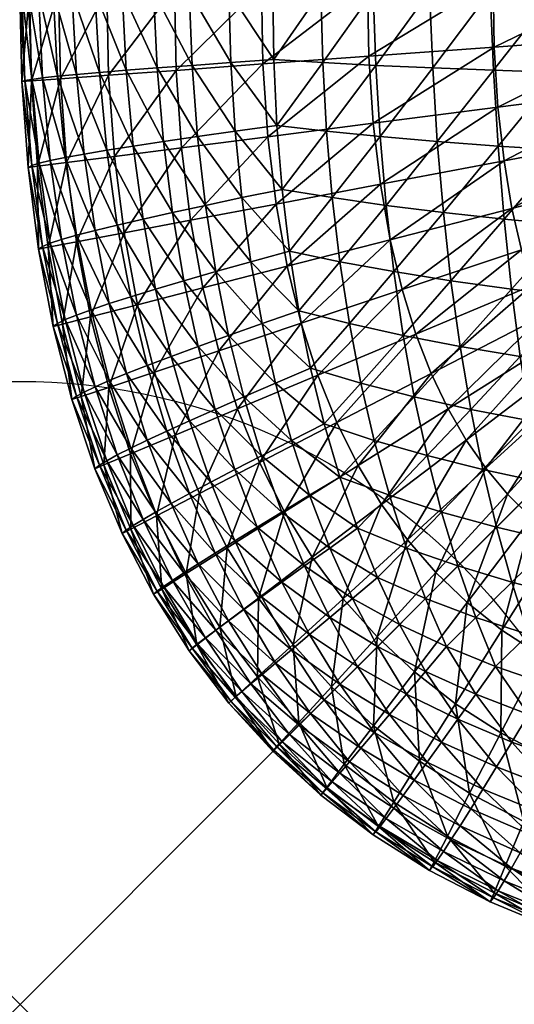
# Model space of a CAD drawing. Extents: x 0 to 36, y -36 to 0.
# Tile 1 of 41: x 0 to 0.4, y -36 to -35.2. Entities that reach past the tile are written whole.
import ezdxf

# ---------------------------------------------------------------- set-up
doc = ezdxf.new("R2010")
doc.units = 0
doc.header["$MEASUREMENT"] = 0
doc.header["$PDMODE"] = 35
doc.header["$PDSIZE"] = 1
for name, color, linetype in [('A-FURN-3-NODE', 7, 'Continuous'), ('A-FURN-3-ST-SI', 160, 'Continuous'), ('A-FURN-3-ST-TP', 150, 'Continuous')]:
    doc.layers.add(name, color=color, linetype=linetype)

msp = doc.modelspace()

# ---------------------------------------------------------------- linework, layer by layer
at = {"layer": 'A-FURN-3-NODE'}
msp.add_point((0, -36), dxfattribs=at)

# ---------------------------------------------------------------- meshes
at = {"layer": 'A-FURN-3-ST-SI'}
mesh = msp.add_polyface(dxfattribs=at)
corners = [(0.20321, -0.20321, 19.93722), (0.16795, -0.24184, 19.93722), (0.16795, -0.24184, 1.24689), (0.20321, -0.20321, 1.24689), (0.13603, -0.28382, 19.93722), (0.13603, -0.28382, 1.24689), (0.10748, -0.32917, 19.93722), (0.10748, -0.32917, 1.24689), (0.08229, -0.37787, 19.93722), (0.08229, -0.37787, 1.24689), (0.06046, -0.42994, 19.93722), (0.06046, -0.42994, 1.24689), (0.04198, -0.48536, 19.93722), (0.04198, -0.48536, 1.24689), (0.02687, -0.54414, 19.93722), (0.02687, -0.54414, 1.24689), (0.01511, -0.60628, 19.93722), (0.01511, -0.60628, 1.24689), (0.00671, -0.67178, 19.93722), (0.00672, -0.67178, 1.24689), (0.00168, -0.74063, 19.93722), (0.00168, -0.74063, 1.24689), (0, -0.81285, 19.93722), (0, -0.81285, 1.24689), (0.20321, -35.79679, 1.24689), (0.16795, -35.75816, 1.24689), (0.16795, -35.75816, 19.93722), (0.20321, -35.79679, 19.93722), (0.13603, -35.71618, 1.24689), (0.13603, -35.71618, 19.93722), (0.10748, -35.67083, 1.24689), (0.10748, -35.67083, 19.93722), (0.08229, -35.62213, 1.24689), (0.08229, -35.62213, 19.93722), (0.06046, -35.57006, 1.24689), (0.06046, -35.57006, 19.93722), (0.04198, -35.51464, 1.24689), (0.04198, -35.51464, 19.93722), (0.02687, -35.45586, 1.24689), (0.02687, -35.45586, 19.93722), (0.01511, -35.39372, 1.24689), (0.01511, -35.39372, 19.93722), (0.00672, -35.32822, 1.24689), (0.00671, -35.32822, 19.93722), (0.00168, -35.25937, 1.24689), (0.00168, -35.25937, 19.93722), (0, -35.18715, 1.24689), (0, -35.18715, 19.93722), (35.79679, -0.20321, 19.93722), (35.75816, -0.16794, 19.93722), (35.75816, -0.16795, 1.24689), (35.79679, -0.20321, 1.24689), (35.71618, -0.13603, 19.93722), (35.71618, -0.13603, 1.24689), (35.67083, -0.10748, 19.93722), (35.67083, -0.10748, 1.24689), (35.62213, -0.08229, 19.93722), (35.62213, -0.08229, 1.24689), (35.57006, -0.06046, 19.93722), (35.57006, -0.06046, 1.24689), (35.51464, -0.04198, 19.93722), (35.51464, -0.04199, 1.24689), (35.45586, -0.02687, 19.93722), (35.45586, -0.02687, 1.24689), (35.39372, -0.01511, 19.93722), (35.39372, -0.01511, 1.24689), (35.32822, -0.00672, 19.93722), (35.32822, -0.00672, 1.24689), (35.25937, -0.00168, 19.93722), (35.25937, -0.00168, 1.24689), (35.18715, 0, 19.93722), (35.18715, 0, 1.24689), (0.24184, -0.16795, 1.24689), (0.24184, -0.16794, 19.93722), (0.28382, -0.13603, 1.24689), (0.28382, -0.13603, 19.93722), (0.32917, -0.10748, 1.24689), (0.32917, -0.10748, 19.93722), (0.37788, -0.08229, 1.24689), (0.37788, -0.08229, 19.93722), (0.42994, -0.06046, 1.24689), (0.42994, -0.06046, 19.93722), (0.48536, -0.04199, 1.24689), (0.48536, -0.04198, 19.93722), (0.54414, -0.02687, 1.24689), (0.54414, -0.02687, 19.93722), (0.60628, -0.01511, 1.24689), (0.60628, -0.01511, 19.93722), (0.67178, -0.00672, 1.24689), (0.67178, -0.00672, 19.93722), (0.74063, -0.00168, 1.24689), (0.74063, -0.00168, 19.93722), (0.81285, 0, 1.24689), (0.81285, 0, 19.93722), (35.79679, -35.79679, 19.93722), (35.83206, -35.75816, 19.93722), (35.83205, -35.75816, 1.24689), (35.79679, -35.79679, 1.24689), (35.86397, -35.71618, 19.93722), (35.86397, -35.71618, 1.24689), (35.89252, -35.67083, 19.93722), (35.89252, -35.67083, 1.24689), (35.91771, -35.62213, 19.93722), (35.91771, -35.62213, 1.24689), (35.93954, -35.57006, 19.93722), (35.93954, -35.57006, 1.24689), (35.95802, -35.51464, 19.93722), (35.95801, -35.51464, 1.24689), (35.97313, -35.45586, 19.93722), (35.97313, -35.45586, 1.24689), (35.98489, -35.39372, 19.93722), (35.98489, -35.39372, 1.24689), (35.99328, -35.32822, 19.93722), (35.99328, -35.32822, 1.24689), (35.99832, -35.25937, 19.93722), (35.99832, -35.25937, 1.24689), (36, -35.18715, 19.93722), (36, -35.18715, 1.24689), (35.83205, -0.24184, 1.24689), (35.83206, -0.24184, 19.93722), (35.86397, -0.28382, 1.24689), (35.86397, -0.28382, 19.93722), (35.89252, -0.32917, 1.24689), (35.89252, -0.32917, 19.93722), (35.91771, -0.37787, 1.24689), (35.91771, -0.37787, 19.93722), (35.93954, -0.42994, 1.24689), (35.93954, -0.42994, 19.93722), (35.95801, -0.48536, 1.24689), (35.95802, -0.48536, 19.93722), (35.97313, -0.54414, 1.24689), (35.97313, -0.54414, 19.93722), (35.98489, -0.60628, 1.24689), (35.98489, -0.60628, 19.93722), (35.99328, -0.67178, 1.24689), (35.99328, -0.67178, 19.93722), (35.99832, -0.74063, 1.24689), (35.99832, -0.74063, 19.93722), (36, -0.81285, 1.24689), (36, -0.81285, 19.93722), (0.24184, -35.83206, 19.93722), (0.24184, -35.83205, 1.24689), (0.28382, -35.86397, 19.93722), (0.28382, -35.86397, 1.24689), (0.32917, -35.89252, 19.93722), (0.32917, -35.89252, 1.24689), (0.37788, -35.91771, 19.93722), (0.37788, -35.91771, 1.24689), (0.42994, -35.93954, 19.93722), (0.42994, -35.93954, 1.24689), (0.48536, -35.95802, 19.93722), (0.48536, -35.95801, 1.24689), (0.54414, -35.97313, 19.93722), (0.54414, -35.97313, 1.24689), (0.60628, -35.98489, 19.93722), (0.60628, -35.98489, 1.24689), (0.67178, -35.99328, 19.93722), (0.67178, -35.99328, 1.24689), (0.74063, -35.99832, 19.93722), (0.74063, -35.99832, 1.24689), (0.81285, -36, 19.93722), (0.81285, -36, 1.24689), (35.75816, -35.83205, 1.24689), (35.75816, -35.83206, 19.93722), (35.71618, -35.86397, 1.24689), (35.71618, -35.86397, 19.93722), (35.67083, -35.89252, 1.24689), (35.67083, -35.89252, 19.93722), (35.62213, -35.91771, 1.24689), (35.62213, -35.91771, 19.93722), (35.57006, -35.93954, 1.24689), (35.57006, -35.93954, 19.93722), (35.51464, -35.95801, 1.24689), (35.51464, -35.95802, 19.93722), (35.45586, -35.97313, 1.24689), (35.45586, -35.97313, 19.93722), (35.39372, -35.98489, 1.24689), (35.39372, -35.98489, 19.93722), (35.32822, -35.99328, 1.24689), (35.32822, -35.99328, 19.93722), (35.25937, -35.99832, 1.24689), (35.25937, -35.99832, 19.93722), (35.18715, -36, 1.24689), (35.18715, -36, 19.93722)]
mesh.append_faces([[corners[k] for k in face] for face in [(2, 1, 0), (2, 0, 3), (5, 4, 1), (5, 1, 2), (7, 6, 4), (7, 4, 5), (9, 8, 6), (9, 6, 7), (11, 10, 8), (11, 8, 9), (13, 12, 10), (13, 10, 11), (15, 14, 12), (15, 12, 13), (17, 16, 14), (17, 14, 15), (19, 18, 16), (19, 16, 17), (21, 20, 18), (21, 18, 19), (23, 22, 20), (23, 20, 21), (26, 25, 24), (26, 24, 27), (29, 28, 25), (29, 25, 26), (31, 30, 28), (31, 28, 29), (33, 32, 30), (33, 30, 31), (35, 34, 32), (35, 32, 33), (37, 36, 34), (37, 34, 35), (39, 38, 36), (39, 36, 37), (41, 40, 38), (41, 38, 39), (43, 42, 40), (43, 40, 41), (45, 44, 42), (45, 42, 43), (47, 46, 44), (47, 44, 45), (50, 49, 48), (50, 48, 51), (53, 52, 49), (53, 49, 50), (55, 54, 52), (55, 52, 53), (57, 56, 54), (57, 54, 55), (59, 58, 56), (59, 56, 57), (61, 60, 58), (61, 58, 59), (63, 62, 60), (63, 60, 61), (65, 64, 62), (65, 62, 63), (67, 66, 64), (67, 64, 65), (69, 68, 66), (69, 66, 67), (71, 70, 68), (71, 68, 69), (73, 72, 3), (73, 3, 0), (75, 74, 72), (75, 72, 73), (77, 76, 74), (77, 74, 75), (79, 78, 76), (79, 76, 77), (81, 80, 78), (81, 78, 79), (83, 82, 80), (83, 80, 81), (85, 84, 82), (85, 82, 83), (87, 86, 84), (87, 84, 85), (89, 88, 86), (89, 86, 87), (91, 90, 88), (91, 88, 89), (93, 92, 90), (93, 90, 91), (96, 95, 94), (96, 94, 97), (99, 98, 95), (99, 95, 96), (101, 100, 98), (101, 98, 99), (103, 102, 100), (103, 100, 101), (105, 104, 102), (105, 102, 103), (107, 106, 104), (107, 104, 105), (109, 108, 106), (109, 106, 107), (111, 110, 108), (111, 108, 109), (113, 112, 110), (113, 110, 111), (115, 114, 112), (115, 112, 113), (117, 116, 114), (117, 114, 115), (119, 118, 51), (119, 51, 48), (121, 120, 118), (121, 118, 119), (123, 122, 120), (123, 120, 121), (125, 124, 122), (125, 122, 123), (127, 126, 124), (127, 124, 125), (129, 128, 126), (129, 126, 127), (131, 130, 128), (131, 128, 129), (133, 132, 130), (133, 130, 131), (135, 134, 132), (135, 132, 133), (137, 136, 134), (137, 134, 135), (139, 138, 136), (139, 136, 137), (141, 140, 27), (141, 27, 24), (143, 142, 140), (143, 140, 141), (145, 144, 142), (145, 142, 143), (147, 146, 144), (147, 144, 145), (149, 148, 146), (149, 146, 147), (151, 150, 148), (151, 148, 149), (153, 152, 150), (153, 150, 151), (155, 154, 152), (155, 152, 153), (157, 156, 154), (157, 154, 155), (159, 158, 156), (159, 156, 157), (161, 160, 158), (161, 158, 159), (163, 162, 97), (163, 97, 94), (165, 164, 162), (165, 162, 163), (167, 166, 164), (167, 164, 165), (169, 168, 166), (169, 166, 167), (171, 170, 168), (171, 168, 169), (173, 172, 170), (173, 170, 171), (175, 174, 172), (175, 172, 173), (177, 176, 174), (177, 174, 175), (179, 178, 176), (179, 176, 177), (181, 180, 178), (181, 178, 179), (183, 182, 180), (183, 180, 181), (23, 46, 47), (23, 47, 22), (71, 92, 93), (71, 93, 70), (117, 138, 139), (117, 139, 116), (161, 182, 183), (161, 183, 160)]])
at = {"layer": 'A-FURN-3-ST-TP'}
mesh = msp.add_polyface(dxfattribs=at)
corners = [(0.07153, -0.74226, 0.94414), (0.07639, -0.67687, 0.94414), (0.13059, -0.68084, 0.87427), (0.12585, -0.74352, 0.87427), (0.03272, -0.74136, 1.02953), (0.03769, -0.67404, 1.02953), (0.00945, -0.74081, 1.13045), (0.01446, -0.67234, 1.13045), (0.00168, -0.74063, 1.24689), (0.00672, -0.67178, 1.24689), (0.06986, -0.81285, 0.94414), (0.12421, -0.81285, 0.87427), (0.03105, -0.81285, 1.02953), (0.00776, -0.81285, 1.13045), (0, -0.81285, 1.24689), (0.06985, -35.18553, 0.94414), (0.03104, -35.18643, 1.02953), (0.00776, -35.18697, 1.13045), (0, -35.18715, 1.24689), (0.2923, -0.64182, 0.78112), (0.28543, -0.69217, 0.78112), (0.20027, -0.68594, 0.81994), (0.3924, -0.65465, 0.75783), (0.38608, -0.69953, 0.75783), (0.5079, -0.66945, 0.75007), (0.50221, -0.70802, 0.75007), (0.19569, -0.74515, 0.81994), (0.28107, -0.74714, 0.78112), (0.38195, -0.74948, 0.75783), (0.49837, -0.75219, 0.75007), (0.19407, -0.81285, 0.81994), (0.27946, -0.81285, 0.78112), (0.38038, -0.81285, 0.75783), (0.49682, -0.81285, 0.75007), (0.12417, -35.18427, 0.87427), (0.19402, -35.18264, 0.81994), (0.27938, -35.18065, 0.78112), (0.38027, -35.1783, 0.75783), (0.81285, -35.50318, 0.75007), (0.77688, -0.49717, 0.75007), (0.82441, -0.49669, 0.75007), (0.49668, -35.17559, 0.75007), (0.58703, -35.46821, 0.75007)]
mesh.append_faces([[corners[k] for k in face] for face in [(0, 1, 2), (0, 2, 3), (4, 5, 1), (4, 1, 0), (6, 7, 5), (6, 5, 4), (8, 9, 7), (8, 7, 6), (10, 0, 3), (10, 3, 11), (12, 4, 0), (12, 0, 10), (13, 6, 4), (13, 4, 12), (14, 8, 6), (14, 6, 13), (15, 10, 11), (16, 12, 10), (17, 13, 12), (18, 14, 13), (19, 20, 21), (22, 23, 20), (24, 25, 23), (24, 23, 22), (21, 26, 3), (21, 3, 2), (20, 27, 26), (20, 26, 21), (23, 28, 27), (23, 27, 20), (25, 29, 28), (25, 28, 23), (26, 30, 11), (26, 11, 3), (27, 31, 30), (27, 30, 26), (28, 32, 31), (28, 31, 27), (29, 33, 32), (29, 32, 28), (30, 34, 11), (31, 35, 30), (32, 36, 31), (33, 37, 32), (38, 39, 40), (39, 41, 33), (39, 42, 41), (39, 33, 29)]])
mesh = msp.add_polyface(dxfattribs=at)
corners = [(0.16795, -0.81285, 20.50823), (0.16795, -35.18715, 20.50823), (0.20321, -35.18715, 20.54686), (0.13603, -0.81285, 20.46625), (0.13603, -35.18715, 20.46625), (0.10748, -0.81285, 20.4209), (0.10748, -35.18715, 20.4209), (0.08229, -0.81285, 20.3722), (0.08229, -35.18715, 20.3722), (0.06046, -0.81285, 20.32013), (0.06046, -35.18715, 20.32013), (0.04198, -0.81285, 20.26471), (0.04198, -35.18715, 20.26471), (0.02687, -0.81285, 20.20593), (0.02687, -35.18715, 20.20593), (0.01511, -0.81285, 20.14379), (0.01511, -35.18715, 20.14379), (0.00671, -0.81285, 20.07829), (0.00671, -35.18715, 20.07829), (0.00168, -0.81285, 20.00944), (0.00168, -35.18715, 20.00944), (0, -0.81285, 19.93722), (0, -35.18715, 19.93722), (0.24184, -35.18715, 20.58213), (0.20321, -0.81285, 20.54686), (0.28382, -35.18715, 20.61404), (0.24184, -0.81285, 20.58213), (0.32917, -35.18715, 20.64259), (0.28382, -0.81285, 20.61404), (0.37788, -35.18715, 20.66778), (0.32917, -0.81285, 20.64259), (0.16962, -35.2441, 20.5067), (0.20657, -35.29464, 20.5435), (0.20406, -35.24173, 20.54602), (0.1384, -35.24632, 20.46418), (0.17313, -35.29922, 20.50365), (0.11039, -35.24837, 20.41846), (0.08558, -35.25028, 20.36952), (0.06397, -35.25204, 20.31738), (0.04558, -35.25364, 20.26204), (0.03039, -35.25509, 20.20349), (0.01839, -35.25639, 20.14173), (0.00962, -35.25753, 20.07677), (0.00405, -35.25853, 20.0086), (0.00168, -35.25937, 19.93722), (0.24337, -35.2441, 20.58045), (0.28589, -35.24632, 20.61167), (0.24642, -35.29922, 20.57694), (0.33161, -35.24837, 20.63968), (0.38055, -35.25028, 20.66449)]
mesh.append_faces([[corners[k] for k in face] for face in [(0, 1, 2), (3, 4, 1), (5, 6, 4), (7, 8, 6), (9, 10, 8), (11, 12, 10), (13, 14, 12), (15, 16, 14), (17, 18, 16), (19, 20, 18), (21, 22, 20), (23, 24, 2), (25, 26, 23), (27, 28, 25), (29, 30, 27), (31, 32, 33), (34, 35, 31), (1, 31, 33), (1, 33, 2), (4, 34, 31), (4, 31, 1), (6, 36, 34), (6, 34, 4), (8, 37, 36), (8, 36, 6), (10, 38, 37), (10, 37, 8), (12, 39, 38), (12, 38, 10), (14, 40, 39), (14, 39, 12), (16, 41, 40), (16, 40, 14), (18, 42, 41), (18, 41, 16), (20, 43, 42), (20, 42, 18), (22, 44, 43), (22, 43, 20), (45, 33, 32), (23, 2, 33), (23, 33, 45), (46, 45, 47), (25, 23, 45), (25, 45, 46), (27, 25, 46), (27, 46, 48), (29, 27, 48), (29, 48, 49)]])
mesh = msp.add_polyface(dxfattribs=at)
corners = [(0.09454, -35.43846, 0.94414), (0.08376, -35.38073, 0.94414), (0.13715, -35.37063, 0.87427), (0.07601, -35.31934, 0.94414), (0.12991, -35.31243, 0.87427), (0.04562, -35.38795, 1.02953), (0.03751, -35.32428, 1.02953), (0.02274, -35.39228, 1.13045), (0.01442, -35.32724, 1.13045), (0.01511, -35.39372, 1.24689), (0.00672, -35.32822, 1.24689), (0.07136, -35.25427, 0.94414), (0.12556, -35.25031, 0.87427), (0.03265, -35.2571, 1.02953), (0.00942, -35.2588, 1.13045), (0.00168, -35.25937, 1.24689), (0.06985, -35.18553, 0.94414), (0.12417, -35.18427, 0.87427), (0.03104, -35.18643, 1.02953), (0.00776, -35.18697, 1.13045), (0, -35.18715, 1.24689), (0.12421, -0.81285, 0.87427), (0.06986, -0.81285, 0.94414), (0.03105, -0.81285, 1.02953), (0.00776, -0.81285, 1.13045), (0.19407, -0.81285, 0.81994), (0.19402, -35.18264, 0.81994), (0.27946, -0.81285, 0.78112), (0.27938, -35.18065, 0.78112), (0.19523, -35.24521, 0.81994), (0.2804, -35.23898, 0.78112), (0.38027, -35.1783, 0.75783), (0.19921, -35.30355, 0.81994), (0.28391, -35.29269, 0.78112), (0.38104, -35.23161, 0.75783), (0.2058, -35.35764, 0.81994), (0.2897, -35.34177, 0.78112), (0.21482, -35.40753, 0.81994), (0.14716, -35.42493, 0.87427), (0.29752, -35.38626, 0.78112)]
mesh.append_faces([[corners[k] for k in face] for face in [(0, 1, 2), (1, 3, 4), (1, 4, 2), (5, 6, 3), (5, 3, 1), (7, 8, 6), (7, 6, 5), (9, 10, 8), (9, 8, 7), (3, 11, 12), (3, 12, 4), (6, 13, 11), (6, 11, 3), (8, 14, 13), (8, 13, 6), (10, 15, 14), (10, 14, 8), (11, 16, 17), (11, 17, 12), (13, 18, 16), (13, 16, 11), (14, 19, 18), (14, 18, 13), (15, 20, 19), (15, 19, 14), (16, 21, 17), (18, 22, 16), (19, 23, 18), (20, 24, 19), (25, 26, 17), (27, 28, 26), (26, 29, 12), (26, 12, 17), (28, 30, 29), (28, 29, 26), (31, 30, 28), (29, 32, 4), (29, 4, 12), (30, 33, 32), (30, 32, 29), (34, 33, 30), (32, 35, 2), (32, 2, 4), (33, 36, 35), (33, 35, 32), (35, 37, 38), (35, 38, 2), (36, 39, 37), (36, 37, 35)]])
mesh = msp.add_polyface(dxfattribs=at)
corners = [(0.38038, -0.81285, 0.75783), (0.38027, -35.1783, 0.75783), (0.27938, -35.18065, 0.78112), (0.49682, -0.81285, 0.75007), (0.49668, -35.17559, 0.75007), (0.38104, -35.23161, 0.75783), (0.2804, -35.23898, 0.78112), (0.49718, -35.22312, 0.75007), (0.384, -35.27985, 0.75783), (0.28391, -35.29269, 0.78112), (0.4995, -35.26505, 0.75007), (0.38886, -35.32301, 0.75783), (0.2897, -35.34177, 0.78112), (0.50327, -35.30136, 0.75007), (0.39526, -35.36113, 0.75783), (0.29752, -35.38626, 0.78112), (0.50803, -35.33212, 0.75007), (0.40285, -35.39436, 0.75783), (0.30711, -35.42627, 0.78112), (0.51331, -35.35754, 0.75007), (0.41124, -35.42296, 0.75783), (0.31818, -35.46199, 0.78112), (0.51862, -35.37793, 0.75007), (0.42015, -35.44738, 0.75783), (0.33051, -35.49374, 0.78112), (0.52358, -35.39388, 0.75007), (0.42937, -35.46816, 0.75783), (0.34397, -35.52193, 0.78112), (0.35853, -35.54708, 0.78112), (0.29054, -35.59875, 0.81994), (0.43887, -35.48602, 0.75783), (0.52791, -35.40612, 0.75007), (0.37432, -35.56973, 0.78112), (0.31126, -35.6273, 0.81994), (0.44884, -35.50169, 0.75783), (0.53158, -35.41556, 0.75007), (0.45969, -35.51588, 0.75783), (0.39164, -35.59041, 0.78112), (0.53484, -35.42317, 0.75007), (0.472, -35.52922, 0.75783), (0.41093, -35.60956, 0.78112), (0.5382, -35.42989, 0.75007), (0.48649, -35.54208, 0.75783), (0.43272, -35.62748, 0.78112), (0.50392, -35.55466, 0.75783), (0.45756, -35.64429, 0.78112)]
mesh.append_faces([[corners[k] for k in face] for face in [(0, 1, 2), (3, 4, 1), (1, 5, 6), (4, 7, 5), (4, 5, 1), (5, 8, 9), (7, 10, 8), (7, 8, 5), (8, 11, 12), (8, 12, 9), (10, 13, 11), (10, 11, 8), (11, 14, 15), (11, 15, 12), (13, 16, 14), (13, 14, 11), (14, 17, 18), (14, 18, 15), (16, 19, 17), (16, 17, 14), (17, 20, 21), (17, 21, 18), (19, 22, 20), (19, 20, 17), (20, 23, 24), (20, 24, 21), (22, 25, 23), (22, 23, 20), (23, 26, 27), (23, 27, 24), (25, 26, 23), (27, 28, 29), (26, 30, 28), (26, 28, 27), (31, 30, 26), (28, 32, 33), (28, 33, 29), (30, 34, 32), (30, 32, 28), (35, 34, 30), (34, 36, 37), (34, 37, 32), (38, 36, 34), (36, 39, 40), (36, 40, 37), (41, 39, 36), (39, 42, 43), (39, 43, 40), (42, 44, 45)]])
mesh = msp.add_polyface(dxfattribs=at)
corners = [(0.42994, -35.18715, 20.68961), (0.37788, -0.81285, 20.66778), (0.37788, -35.18715, 20.66778), (0.48536, -35.18715, 20.70808), (0.42994, -0.81285, 20.68961), (0.54414, -35.18715, 20.7232), (0.48536, -0.81285, 20.70808), (0.60628, -35.18715, 20.73496), (0.54414, -0.81285, 20.7232), (0.40192, -35.47991, 20.62846), (0.3536, -35.47189, 20.60671), (0.36214, -35.52243, 20.59312), (0.40993, -35.53159, 20.61373), (0.39497, -35.42594, 20.64091), (0.34627, -35.41922, 20.61816), (0.38909, -35.36968, 20.65106), (0.38428, -35.31113, 20.65892), (0.34016, -35.36441, 20.62747), (0.38055, -35.25028, 20.66449), (0.33527, -35.30746, 20.63465), (0.45284, -35.48716, 20.64762), (0.46017, -35.53983, 20.6319), (0.44643, -35.43204, 20.66091), (0.44093, -35.37449, 20.67175), (0.43635, -35.31448, 20.68014), (0.43269, -35.25204, 20.6861), (0.50636, -35.49364, 20.66419), (0.51284, -35.54716, 20.64762), (0.50063, -35.43754, 20.67816), (0.49567, -35.37884, 20.68953), (0.49146, -35.31754, 20.69831), (0.48803, -35.25364, 20.7045), (0.56246, -35.49937, 20.67816), (0.55757, -35.44243, 20.69266), (0.5533, -35.38273, 20.70442), (0.54963, -35.32029, 20.71343), (0.54658, -35.25509, 20.71969), (0.60834, -35.25639, 20.73167)]
mesh.append_faces([[corners[k] for k in face] for face in [(0, 1, 2), (3, 4, 0), (5, 6, 3), (7, 8, 5), (9, 10, 11), (9, 11, 12), (13, 14, 10), (13, 10, 9), (15, 14, 13), (16, 17, 15), (18, 19, 16), (20, 9, 12), (20, 12, 21), (22, 13, 9), (22, 9, 20), (23, 15, 13), (23, 13, 22), (24, 16, 15), (24, 15, 23), (25, 18, 16), (25, 16, 24), (0, 2, 18), (0, 18, 25), (26, 20, 21), (26, 21, 27), (28, 22, 20), (28, 20, 26), (29, 23, 22), (29, 22, 28), (30, 24, 23), (30, 23, 29), (31, 25, 24), (31, 24, 30), (3, 0, 25), (3, 25, 31), (32, 26, 27), (33, 28, 26), (33, 26, 32), (34, 29, 28), (34, 28, 33), (35, 30, 29), (35, 29, 34), (36, 31, 30), (36, 30, 35), (5, 3, 31), (5, 31, 36), (37, 36, 35), (7, 5, 36)]])
mesh = msp.add_polyface(dxfattribs=at)
corners = [(0.17313, -35.29922, 20.50365), (0.17847, -35.3525, 20.49907), (0.21077, -35.34586, 20.5393), (0.20657, -35.29464, 20.5435), (0.14275, -35.30349, 20.46075), (0.14909, -35.35868, 20.45594), (0.11543, -35.30746, 20.41479), (0.1226, -35.36441, 20.40991), (0.09115, -35.31113, 20.36578), (0.09901, -35.36968, 20.36098), (0.06992, -35.31448, 20.31372), (0.07832, -35.37449, 20.30914), (0.05176, -35.31754, 20.25861), (0.03664, -35.32029, 20.20044), (0.06054, -35.37884, 20.25441), (0.02458, -35.32273, 20.13921), (0.04565, -35.38273, 20.19677), (0.01557, -35.32487, 20.07494), (0.03366, -35.38617, 20.13624), (0.00962, -35.3267, 20.00761), (0.02458, -35.38914, 20.0728), (0.00671, -35.32822, 19.93722), (0.01839, -35.39166, 20.00646), (0.16962, -35.2441, 20.5067), (0.1384, -35.24632, 20.46418), (0.11039, -35.24837, 20.41846), (0.08558, -35.25028, 20.36952), (0.06397, -35.25204, 20.31738), (0.04558, -35.25364, 20.26204), (0.03039, -35.25509, 20.20349), (0.01839, -35.25639, 20.14173), (0.00962, -35.25753, 20.07677), (0.00405, -35.25853, 20.0086), (0.00168, -35.25937, 19.93722), (0.24642, -35.29922, 20.57694), (0.251, -35.3525, 20.57159), (0.24337, -35.2441, 20.58045), (0.28932, -35.30349, 20.60732), (0.29413, -35.35868, 20.60098), (0.28589, -35.24632, 20.61167), (0.33527, -35.30746, 20.63465), (0.34016, -35.36441, 20.62747), (0.33161, -35.24837, 20.63968), (0.38428, -35.31113, 20.65892), (0.38055, -35.25028, 20.66449)]
mesh.append_faces([[corners[k] for k in face] for face in [(0, 1, 2), (0, 2, 3), (4, 5, 1), (4, 1, 0), (6, 7, 5), (6, 5, 4), (8, 9, 7), (8, 7, 6), (10, 11, 9), (10, 9, 8), (12, 11, 10), (13, 14, 12), (15, 16, 13), (17, 18, 15), (19, 20, 17), (21, 22, 19), (23, 0, 3), (24, 4, 0), (25, 6, 4), (25, 4, 24), (26, 8, 6), (26, 6, 25), (27, 10, 8), (27, 8, 26), (28, 12, 10), (28, 10, 27), (29, 13, 12), (29, 12, 28), (30, 15, 13), (30, 13, 29), (31, 17, 15), (31, 15, 30), (32, 19, 17), (32, 17, 31), (33, 21, 19), (33, 19, 32), (34, 3, 2), (34, 2, 35), (36, 3, 34), (37, 34, 35), (37, 35, 38), (39, 34, 37), (40, 37, 38), (40, 38, 41), (42, 39, 37), (42, 37, 40), (43, 40, 41), (44, 42, 40)]])
mesh = msp.add_polyface(dxfattribs=at)
corners = [(0.10245, -35.48716, 20.29723), (0.11817, -35.53983, 20.2899), (0.13634, -35.53159, 20.34014), (0.1216, -35.47991, 20.34815), (0.08588, -35.49365, 20.24372), (0.10245, -35.54716, 20.23723), (0.07191, -35.49937, 20.18761), (0.08916, -35.55357, 20.18212), (0.06054, -35.50434, 20.12891), (0.07832, -35.55907, 20.12456), (0.05176, -35.50854, 20.06761), (0.04558, -35.51197, 20.00371), (0.06992, -35.56365, 20.06455), (0.04198, -35.51464, 19.93722), (0.06397, -35.56731, 20.00211), (0.10916, -35.42594, 20.3551), (0.14336, -35.47189, 20.39647), (0.08916, -35.43204, 20.30365), (0.07191, -35.43754, 20.24944), (0.0574, -35.44243, 20.1925), (0.04565, -35.4467, 20.1328), (0.03664, -35.45037, 20.07036), (0.03039, -35.45342, 20.00516), (0.02687, -35.45586, 19.93722), (0.09901, -35.36968, 20.36098), (0.13191, -35.41922, 20.4038), (0.1226, -35.36441, 20.40991), (0.07832, -35.37449, 20.30914), (0.06054, -35.37884, 20.25441), (0.04565, -35.38273, 20.19677), (0.03366, -35.38617, 20.13624), (0.02458, -35.38914, 20.0728), (0.01839, -35.39166, 20.00646), (0.01511, -35.39372, 19.93722), (0.05176, -35.31754, 20.25861), (0.03664, -35.32029, 20.20044), (0.02458, -35.32273, 20.13921), (0.01557, -35.32487, 20.07494), (0.00962, -35.3267, 20.00761), (0.00671, -35.32822, 19.93722)]
mesh.append_faces([[corners[k] for k in face] for face in [(0, 1, 2), (0, 2, 3), (4, 5, 1), (4, 1, 0), (6, 7, 5), (6, 5, 4), (8, 9, 7), (8, 7, 6), (10, 9, 8), (11, 12, 10), (13, 14, 11), (15, 3, 16), (17, 0, 3), (17, 3, 15), (18, 4, 0), (18, 0, 17), (19, 6, 4), (19, 4, 18), (20, 8, 6), (20, 6, 19), (21, 10, 8), (21, 8, 20), (22, 11, 10), (22, 10, 21), (23, 13, 11), (23, 11, 22), (24, 15, 25), (24, 25, 26), (27, 17, 15), (27, 15, 24), (28, 18, 17), (28, 17, 27), (29, 19, 18), (29, 18, 28), (30, 20, 19), (30, 19, 29), (31, 21, 20), (31, 20, 30), (32, 22, 21), (32, 21, 31), (33, 23, 22), (33, 22, 32), (34, 28, 27), (35, 29, 28), (36, 30, 29), (37, 31, 30), (38, 32, 31), (39, 33, 32)]])
mesh = msp.add_polyface(dxfattribs=at)
corners = [(0.20551, -35.50136, 20.47617), (0.21818, -35.54732, 20.46548), (0.24436, -35.53395, 20.50571), (0.23344, -35.48945, 20.51663), (0.18001, -35.51235, 20.43327), (0.15695, -35.52243, 20.38792), (0.19428, -35.55961, 20.42296), (0.19466, -35.45357, 20.48533), (0.22421, -35.44326, 20.52586), (0.16772, -35.46311, 20.4422), (0.14336, -35.47189, 20.39647), (0.1216, -35.47991, 20.34815), (0.13634, -35.53159, 20.34014), (0.18565, -35.40395, 20.49296), (0.21664, -35.3954, 20.53342), (0.15741, -35.41189, 20.44976), (0.13191, -35.41922, 20.4038), (0.10916, -35.42594, 20.3551), (0.17847, -35.3525, 20.49907), (0.21077, -35.34586, 20.5393), (0.14909, -35.35868, 20.45594), (0.1226, -35.36441, 20.40991), (0.2739, -35.50136, 20.54457), (0.28458, -35.54731, 20.5319), (0.26474, -35.45357, 20.55541), (0.2571, -35.40395, 20.56442), (0.251, -35.3525, 20.57159), (0.3168, -35.51235, 20.57006), (0.30787, -35.46311, 20.58235), (0.30032, -35.41189, 20.59266), (0.29413, -35.35868, 20.60098), (0.36214, -35.52243, 20.59312), (0.32711, -35.5596, 20.55579), (0.3536, -35.47189, 20.60671), (0.34627, -35.41922, 20.61816), (0.34016, -35.36441, 20.62747), (0.38909, -35.36968, 20.65106)]
mesh.append_faces([[corners[k] for k in face] for face in [(0, 1, 2), (0, 2, 3), (4, 1, 0), (5, 6, 4), (7, 0, 3), (7, 3, 8), (9, 4, 0), (9, 0, 7), (10, 5, 4), (10, 4, 9), (11, 12, 5), (11, 5, 10), (13, 7, 8), (13, 8, 14), (15, 9, 7), (15, 7, 13), (16, 10, 9), (16, 9, 15), (17, 10, 16), (18, 13, 14), (18, 14, 19), (20, 15, 13), (20, 13, 18), (21, 16, 15), (21, 15, 20), (22, 3, 2), (22, 2, 23), (24, 8, 3), (24, 3, 22), (25, 14, 8), (25, 8, 24), (26, 19, 14), (26, 14, 25), (27, 22, 23), (28, 24, 22), (28, 22, 27), (29, 25, 24), (29, 24, 28), (30, 26, 25), (30, 25, 29), (31, 27, 32), (33, 28, 27), (33, 27, 31), (34, 29, 28), (34, 28, 33), (35, 30, 29), (35, 29, 34), (36, 35, 34)]])
mesh = msp.add_polyface(dxfattribs=at)
corners = [(0.1666, -35.63361, 0.94414), (0.14435, -35.59003, 0.94414), (0.19262, -35.56506, 0.87427), (0.12489, -35.54305, 0.94414), (0.175, -35.52203, 0.87427), (0.10987, -35.60786, 1.02953), (0.0891, -35.55806, 1.02953), (0.08919, -35.61856, 1.13045), (0.06762, -35.56706, 1.13045), (0.08229, -35.62213, 1.24689), (0.06046, -35.57006, 1.24689), (0.10827, -35.49255, 0.94414), (0.15982, -35.47536, 0.87427), (0.07145, -35.50482, 1.02953), (0.04935, -35.51218, 1.13045), (0.04198, -35.51464, 1.24689), (0.09454, -35.43846, 0.94414), (0.14716, -35.42493, 0.87427), (0.05695, -35.44813, 1.02953), (0.03439, -35.45393, 1.13045), (0.02687, -35.45586, 1.24689), (0.13715, -35.37063, 0.87427), (0.04562, -35.38795, 1.02953), (0.08376, -35.38073, 0.94414), (0.02274, -35.39228, 1.13045), (0.01511, -35.39372, 1.24689), (0.21482, -35.40753, 0.81994), (0.2261, -35.45327, 0.81994), (0.29752, -35.38626, 0.78112), (0.30711, -35.42627, 0.78112), (0.23943, -35.49501, 0.81994), (0.31818, -35.46199, 0.78112), (0.25467, -35.53297, 0.81994), (0.33051, -35.49374, 0.78112), (0.27171, -35.56743, 0.81994), (0.21259, -35.60465, 0.87427), (0.34397, -35.52193, 0.78112), (0.29054, -35.59875, 0.81994)]
mesh.append_faces([[corners[k] for k in face] for face in [(0, 1, 2), (1, 3, 4), (1, 4, 2), (5, 6, 3), (5, 3, 1), (7, 8, 6), (7, 6, 5), (9, 10, 8), (3, 11, 12), (3, 12, 4), (6, 13, 11), (6, 11, 3), (8, 14, 13), (8, 13, 6), (10, 15, 14), (10, 14, 8), (11, 16, 17), (11, 17, 12), (13, 18, 16), (13, 16, 11), (14, 19, 18), (14, 18, 13), (15, 20, 19), (15, 19, 14), (16, 21, 17), (18, 22, 23), (18, 23, 16), (19, 24, 22), (19, 22, 18), (20, 25, 24), (20, 24, 19), (26, 27, 12), (26, 12, 17), (28, 29, 27), (28, 27, 26), (27, 30, 4), (27, 4, 12), (29, 31, 30), (29, 30, 27), (30, 32, 2), (30, 2, 4), (31, 33, 32), (31, 32, 30), (32, 34, 35), (32, 35, 2), (33, 36, 34), (33, 34, 32), (36, 37, 34)]])
mesh = msp.add_polyface(dxfattribs=at)
corners = [(0.36627, -35.75098, 20.43953), (0.38207, -35.72877, 20.47884), (0.34261, -35.71281, 20.46289), (0.40856, -35.76732, 20.45327), (0.42322, -35.74305, 20.49312), (0.45268, -35.78183, 20.46548), (0.46604, -35.75564, 20.50571), (0.36627, -35.68946, 20.50106), (0.40856, -35.7032, 20.51739), (0.39513, -35.66121, 20.53953), (0.35184, -35.64816, 20.52129), (0.38291, -35.61709, 20.55953), (0.37192, -35.57083, 20.57739), (0.33879, -35.60487, 20.53953), (0.45268, -35.71541, 20.5319), (0.44039, -35.67289, 20.55579), (0.42918, -35.62808, 20.57739), (0.41902, -35.58098, 20.59671), (0.40993, -35.53159, 20.61373), (0.36214, -35.52243, 20.59312), (0.49864, -35.7261, 20.54457), (0.51055, -35.76656, 20.51663), (0.48765, -35.6832, 20.57006), (0.47757, -35.63785, 20.59312), (0.46841, -35.59007, 20.61373), (0.46017, -35.53983, 20.6319), (0.54642, -35.73526, 20.55541), (0.55673, -35.77579, 20.52586), (0.53689, -35.69213, 20.58235), (0.52811, -35.6464, 20.60671), (0.52009, -35.59808, 20.62846), (0.51284, -35.54716, 20.64762), (0.58811, -35.69969, 20.59266), (0.58078, -35.65373, 20.61816), (0.57406, -35.60503, 20.64091), (0.56796, -35.55357, 20.66091), (0.56246, -35.49937, 20.67816)]
mesh.append_faces([[corners[k] for k in face] for face in [(0, 1, 2), (3, 4, 1), (3, 1, 0), (5, 6, 4), (5, 4, 3), (7, 2, 1), (8, 7, 1), (8, 1, 4), (9, 10, 7), (9, 7, 8), (11, 10, 9), (12, 13, 11), (14, 8, 4), (14, 4, 6), (15, 9, 8), (15, 8, 14), (16, 11, 9), (16, 9, 15), (17, 12, 11), (17, 11, 16), (18, 19, 12), (18, 12, 17), (20, 14, 6), (20, 6, 21), (22, 15, 14), (22, 14, 20), (23, 16, 15), (23, 15, 22), (24, 17, 16), (24, 16, 23), (25, 18, 17), (25, 17, 24), (26, 20, 21), (26, 21, 27), (28, 22, 20), (28, 20, 26), (29, 23, 22), (29, 22, 28), (30, 24, 23), (30, 23, 29), (31, 25, 24), (31, 24, 30), (32, 28, 26), (33, 29, 28), (34, 30, 29), (35, 31, 30), (35, 30, 34), (36, 31, 35)]])
mesh = msp.add_polyface(dxfattribs=at)
corners = [(0.15695, -35.63785, 20.2725), (0.19428, -35.67289, 20.30968), (0.17268, -35.62808, 20.3209), (0.14336, -35.6464, 20.22196), (0.16772, -35.69213, 20.21318), (0.18001, -35.6832, 20.26242), (0.13191, -35.65373, 20.16929), (0.15741, -35.69968, 20.16196), (0.1226, -35.65984, 20.11448), (0.14909, -35.70587, 20.10875), (0.11543, -35.66472, 20.05753), (0.14275, -35.71068, 20.05356), (0.11039, -35.66839, 19.99844), (0.1384, -35.71411, 19.99638), (0.10748, -35.67083, 19.93722), (0.13603, -35.71618, 19.93722), (0.15337, -35.58098, 20.33105), (0.19054, -35.61709, 20.36716), (0.17268, -35.57083, 20.37815), (0.13634, -35.59007, 20.28166), (0.1216, -35.59808, 20.22998), (0.10916, -35.60503, 20.17601), (0.09901, -35.61091, 20.11975), (0.09115, -35.61572, 20.06119), (0.08558, -35.61945, 20.00035), (0.08229, -35.62213, 19.93722), (0.13634, -35.53159, 20.34014), (0.15695, -35.52243, 20.38792), (0.11817, -35.53983, 20.2899), (0.10245, -35.54716, 20.23723), (0.08916, -35.55357, 20.18212), (0.07832, -35.55907, 20.12456), (0.06992, -35.56365, 20.06455), (0.06397, -35.56731, 20.00211), (0.06046, -35.57006, 19.93722), (0.05176, -35.50854, 20.06761), (0.04558, -35.51197, 20.00371), (0.04198, -35.51464, 19.93722)]
mesh.append_faces([[corners[k] for k in face] for face in [(0, 1, 2), (3, 4, 5), (3, 5, 0), (6, 7, 4), (6, 4, 3), (8, 9, 7), (8, 7, 6), (10, 11, 9), (10, 9, 8), (12, 13, 11), (12, 11, 10), (14, 15, 13), (14, 13, 12), (16, 2, 17), (16, 17, 18), (19, 0, 2), (19, 2, 16), (20, 3, 0), (20, 0, 19), (21, 6, 3), (21, 3, 20), (22, 8, 6), (22, 6, 21), (23, 10, 8), (23, 8, 22), (24, 12, 10), (24, 10, 23), (25, 14, 12), (25, 12, 24), (26, 16, 18), (26, 18, 27), (28, 19, 16), (28, 16, 26), (29, 20, 19), (29, 19, 28), (30, 21, 20), (30, 20, 29), (31, 22, 21), (31, 21, 30), (32, 23, 22), (32, 22, 31), (33, 24, 23), (33, 23, 32), (34, 25, 24), (34, 24, 33), (35, 32, 31), (36, 33, 32), (37, 34, 33)]])
mesh = msp.add_polyface(dxfattribs=at)
corners = [(0.26718, -35.67419, 20.42426), (0.28719, -35.71281, 20.40746), (0.30482, -35.69518, 20.44525), (0.28719, -35.65739, 20.46289), (0.24902, -35.68946, 20.3838), (0.24902, -35.63373, 20.43953), (0.27122, -35.61793, 20.47884), (0.22878, -35.64816, 20.39823), (0.21054, -35.66121, 20.35494), (0.23268, -35.7032, 20.34151), (0.19428, -35.67289, 20.30968), (0.21818, -35.71541, 20.29739), (0.18001, -35.6832, 20.26242), (0.23268, -35.59144, 20.45327), (0.25695, -35.57678, 20.49312), (0.21054, -35.60487, 20.41128), (0.19054, -35.61709, 20.36716), (0.17268, -35.62808, 20.3209), (0.15695, -35.63785, 20.2725), (0.21818, -35.54732, 20.46548), (0.24436, -35.53395, 20.50571), (0.19428, -35.55961, 20.42296), (0.17268, -35.57083, 20.37815), (0.18001, -35.51235, 20.43327), (0.15695, -35.52243, 20.38792), (0.32581, -35.67419, 20.48289), (0.34261, -35.71281, 20.46289), (0.31054, -35.63373, 20.50106), (0.29681, -35.59144, 20.51739), (0.28458, -35.54731, 20.5319), (0.36627, -35.68946, 20.50106), (0.35184, -35.64816, 20.52129), (0.33879, -35.60487, 20.53953), (0.32711, -35.5596, 20.55579), (0.3168, -35.51235, 20.57006), (0.38291, -35.61709, 20.55953), (0.37192, -35.57083, 20.57739), (0.36214, -35.52243, 20.59312)]
mesh.append_faces([[corners[k] for k in face] for face in [(0, 1, 2), (0, 2, 3), (4, 1, 0), (5, 0, 3), (5, 3, 6), (7, 4, 0), (7, 0, 5), (8, 9, 4), (8, 4, 7), (10, 11, 9), (10, 9, 8), (12, 11, 10), (13, 5, 6), (13, 6, 14), (15, 7, 5), (15, 5, 13), (16, 8, 7), (16, 7, 15), (17, 10, 8), (17, 8, 16), (18, 12, 10), (19, 13, 14), (19, 14, 20), (21, 15, 13), (21, 13, 19), (22, 16, 15), (22, 15, 21), (23, 21, 19), (24, 22, 21), (25, 3, 2), (25, 2, 26), (27, 6, 3), (27, 3, 25), (28, 14, 6), (28, 6, 27), (29, 20, 14), (29, 14, 28), (30, 25, 26), (31, 27, 25), (31, 25, 30), (32, 28, 27), (32, 27, 31), (33, 29, 28), (33, 28, 32), (34, 29, 33), (35, 32, 31), (36, 33, 32), (37, 33, 36)]])
mesh = msp.add_polyface(dxfattribs=at)
corners = [(0.25032, -35.74519, 0.94414), (0.21954, -35.71105, 0.94414), (0.25967, -35.67442, 0.87427), (0.28696, -35.70506, 0.87427), (0.22415, -35.77386, 1.02953), (0.19088, -35.73722, 1.02953), (0.20844, -35.79105, 1.13045), (0.17368, -35.75293, 1.13045), (0.20321, -35.79679, 1.24689), (0.16795, -35.75816, 1.24689), (0.19166, -35.6739, 0.94414), (0.23492, -35.64102, 0.87427), (0.16076, -35.69739, 1.02953), (0.14221, -35.71148, 1.13045), (0.13603, -35.71618, 1.24689), (0.1666, -35.63361, 0.94414), (0.21259, -35.60465, 0.87427), (0.13376, -35.65429, 1.02953), (0.11405, -35.66669, 1.13045), (0.10748, -35.67083, 1.24689), (0.19262, -35.56506, 0.87427), (0.10987, -35.60786, 1.02953), (0.14435, -35.59003, 0.94414), (0.08919, -35.61856, 1.13045), (0.08229, -35.62213, 1.24689), (0.06762, -35.56706, 1.13045), (0.28411, -35.77643, 0.94414), (0.26063, -35.80733, 1.02953), (0.24654, -35.82587, 1.13045), (0.24184, -35.83205, 1.24689), (0.30037, -35.83769, 1.02953), (0.28796, -35.8574, 1.13045), (0.28382, -35.86397, 1.24689), (0.27171, -35.56743, 0.81994), (0.29054, -35.59875, 0.81994), (0.31126, -35.6273, 0.81994)]
mesh.append_faces([[corners[k] for k in face] for face in [(0, 1, 2), (0, 2, 3), (4, 5, 1), (4, 1, 0), (6, 7, 5), (6, 5, 4), (8, 9, 7), (8, 7, 6), (1, 10, 11), (1, 11, 2), (5, 12, 10), (5, 10, 1), (7, 13, 12), (7, 12, 5), (9, 14, 13), (9, 13, 7), (10, 15, 16), (10, 16, 11), (12, 17, 15), (12, 15, 10), (13, 18, 17), (13, 17, 12), (14, 19, 18), (14, 18, 13), (15, 20, 16), (17, 21, 22), (17, 22, 15), (18, 23, 21), (18, 21, 17), (19, 24, 23), (19, 23, 18), (24, 25, 23), (26, 0, 3), (27, 4, 0), (27, 0, 26), (28, 6, 4), (28, 4, 27), (29, 8, 6), (29, 6, 28), (30, 27, 26), (31, 28, 27), (31, 27, 30), (32, 29, 28), (32, 28, 31), (33, 34, 11), (33, 11, 16), (34, 2, 11), (35, 3, 2)]])
mesh = msp.add_polyface(dxfattribs=at)
corners = [(0.28411, -35.77643, 0.94414), (0.28696, -35.70506, 0.87427), (0.31699, -35.73317, 0.87427), (0.32105, -35.80484, 0.94414), (0.35, -35.75886, 0.87427), (0.30037, -35.83769, 1.02953), (0.36127, -35.83046, 0.94414), (0.38623, -35.7822, 0.87427), (0.34344, -35.86494, 1.02953), (0.33273, -35.88562, 1.13045), (0.28796, -35.8574, 1.13045), (0.32917, -35.89252, 1.24689), (0.28382, -35.86397, 1.24689), (0.40489, -35.85328, 0.94414), (0.42591, -35.80317, 0.87427), (0.38988, -35.88907, 1.02953), (0.38087, -35.91055, 1.13045), (0.37788, -35.91771, 1.24689), (0.45203, -35.87326, 0.94414), (0.46921, -35.82171, 0.87427), (0.43975, -35.91008, 1.02953), (0.43239, -35.93217, 1.13045), (0.42994, -35.93954, 1.24689), (0.48536, -35.95801, 1.24689), (0.29054, -35.59875, 0.81994), (0.31126, -35.6273, 0.81994), (0.25967, -35.67442, 0.87427), (0.33407, -35.65347, 0.81994), (0.37432, -35.56973, 0.78112), (0.39164, -35.59041, 0.78112), (0.35927, -35.67754, 0.81994), (0.41093, -35.60956, 0.78112), (0.38723, -35.69974, 0.81994), (0.43272, -35.62748, 0.78112), (0.41833, -35.72014, 0.81994), (0.45756, -35.64429, 0.78112), (0.45293, -35.73874, 0.81994)]
mesh.append_faces([[corners[k] for k in face] for face in [(0, 1, 2), (3, 0, 2), (3, 2, 4), (5, 0, 3), (6, 3, 4), (6, 4, 7), (8, 5, 3), (8, 3, 6), (9, 10, 5), (9, 5, 8), (11, 12, 10), (11, 10, 9), (13, 6, 7), (13, 7, 14), (15, 8, 6), (15, 6, 13), (16, 9, 8), (16, 8, 15), (17, 11, 9), (17, 9, 16), (18, 13, 14), (18, 14, 19), (20, 15, 13), (20, 13, 18), (21, 16, 15), (21, 15, 20), (22, 17, 16), (22, 16, 21), (23, 22, 21), (24, 25, 26), (25, 27, 1), (28, 29, 27), (28, 27, 25), (27, 30, 2), (27, 2, 1), (29, 31, 30), (29, 30, 27), (30, 32, 4), (30, 4, 2), (31, 33, 32), (31, 32, 30), (32, 34, 7), (32, 7, 4), (33, 35, 34), (33, 34, 32), (34, 36, 14), (34, 14, 7), (35, 36, 34), (36, 19, 14)]])
mesh = msp.add_polyface(dxfattribs=at)
corners = [(0.23268, -35.7032, 20.34151), (0.25695, -35.74305, 20.32685), (0.27122, -35.72877, 20.368), (0.24902, -35.68946, 20.3838), (0.21818, -35.71541, 20.29739), (0.24436, -35.75564, 20.28402), (0.2055, -35.7261, 20.25143), (0.23344, -35.76656, 20.23952), (0.19466, -35.73526, 20.20364), (0.22421, -35.77579, 20.19334), (0.18565, -35.74289, 20.15402), (0.21664, -35.78335, 20.14547), (0.17847, -35.749, 20.10257), (0.21077, -35.78923, 20.09593), (0.17313, -35.75358, 20.04929), (0.20657, -35.79343, 20.04471), (0.16962, -35.75663, 19.99417), (0.20406, -35.79595, 19.9918), (0.16795, -35.75816, 19.93722), (0.20321, -35.79679, 19.93722), (0.18001, -35.6832, 20.26242), (0.16772, -35.69213, 20.21318), (0.15741, -35.69968, 20.16196), (0.14909, -35.70587, 20.10875), (0.14275, -35.71068, 20.05356), (0.1384, -35.71411, 19.99638), (0.13603, -35.71618, 19.93722), (0.28458, -35.78183, 20.29738), (0.2739, -35.7945, 20.25143), (0.26474, -35.80534, 20.20364), (0.2571, -35.81435, 20.15402), (0.251, -35.82152, 20.10257), (0.24642, -35.82687, 20.04929), (0.28932, -35.85725, 20.05356), (0.24337, -35.83038, 19.99417), (0.28589, -35.8616, 19.99638), (0.24184, -35.83206, 19.93722), (0.28382, -35.86397, 19.93722)]
mesh.append_faces([[corners[k] for k in face] for face in [(0, 1, 2), (0, 2, 3), (4, 5, 1), (4, 1, 0), (6, 7, 5), (6, 5, 4), (8, 9, 7), (8, 7, 6), (10, 11, 9), (10, 9, 8), (12, 13, 11), (12, 11, 10), (14, 15, 13), (14, 13, 12), (16, 17, 15), (16, 15, 14), (18, 19, 17), (18, 17, 16), (20, 6, 4), (21, 8, 6), (21, 6, 20), (22, 10, 8), (22, 8, 21), (23, 12, 10), (23, 10, 22), (24, 14, 12), (24, 12, 23), (25, 16, 14), (25, 14, 24), (26, 18, 16), (26, 16, 25), (27, 1, 5), (28, 5, 7), (29, 28, 7), (29, 7, 9), (30, 29, 9), (30, 9, 11), (31, 30, 11), (31, 11, 13), (32, 31, 13), (32, 13, 15), (33, 31, 32), (34, 32, 15), (34, 15, 17), (35, 32, 34), (36, 34, 17), (36, 17, 19), (37, 34, 36)]])
mesh = msp.add_polyface(dxfattribs=at)
corners = [(0.24902, -35.68946, 20.3838), (0.27122, -35.72877, 20.368), (0.28719, -35.71281, 20.40746), (0.32581, -35.73282, 20.42426), (0.34261, -35.71281, 20.46289), (0.30482, -35.69518, 20.44525), (0.36627, -35.75098, 20.43953), (0.31054, -35.75098, 20.3838), (0.35184, -35.77122, 20.39823), (0.29681, -35.76732, 20.34151), (0.25695, -35.74305, 20.32685), (0.33879, -35.78946, 20.35494), (0.38291, -35.80946, 20.36716), (0.28458, -35.78183, 20.29738), (0.32711, -35.80572, 20.30968), (0.37192, -35.82732, 20.3209), (0.2739, -35.7945, 20.25143), (0.24436, -35.75564, 20.28402), (0.3168, -35.81999, 20.26242), (0.36214, -35.84305, 20.2725), (0.30787, -35.83228, 20.21318), (0.26474, -35.80534, 20.20364), (0.3536, -35.85664, 20.22196), (0.30032, -35.84259, 20.16196), (0.2571, -35.81435, 20.15402), (0.34627, -35.86809, 20.16929), (0.29413, -35.85091, 20.10875), (0.251, -35.82152, 20.10257), (0.34016, -35.8774, 20.11448), (0.38909, -35.90099, 20.11975), (0.28932, -35.85725, 20.05356), (0.33527, -35.88457, 20.05753), (0.38428, -35.90885, 20.06119), (0.28589, -35.8616, 19.99638), (0.24642, -35.82687, 20.04929), (0.33161, -35.88961, 19.99844), (0.38055, -35.91442, 20.00035), (0.28382, -35.86397, 19.93722), (0.24337, -35.83038, 19.99417), (0.32917, -35.89252, 19.93722), (0.37788, -35.91771, 19.93722)]
mesh.append_faces([[corners[k] for k in face] for face in [(0, 1, 2), (3, 4, 5), (3, 5, 2), (6, 4, 3), (7, 3, 2), (7, 2, 1), (8, 6, 3), (8, 3, 7), (9, 7, 1), (9, 1, 10), (11, 8, 7), (11, 7, 9), (12, 8, 11), (13, 9, 10), (14, 11, 9), (14, 9, 13), (15, 11, 14), (16, 13, 17), (18, 14, 13), (18, 13, 16), (19, 15, 14), (19, 14, 18), (20, 18, 16), (20, 16, 21), (22, 19, 18), (22, 18, 20), (23, 20, 21), (23, 21, 24), (25, 22, 20), (25, 20, 23), (26, 23, 24), (26, 24, 27), (28, 25, 23), (28, 23, 26), (29, 25, 28), (30, 26, 27), (31, 28, 26), (31, 26, 30), (32, 28, 31), (33, 30, 34), (35, 31, 30), (35, 30, 33), (36, 31, 35), (37, 33, 38), (39, 35, 33), (39, 33, 37), (40, 36, 35), (40, 35, 39)]])
mesh = msp.add_polyface(dxfattribs=at)
corners = [(0.49864, -35.7945, 20.47617), (0.46604, -35.75564, 20.50571), (0.45268, -35.78183, 20.46548), (0.39513, -35.78946, 20.41128), (0.40856, -35.76732, 20.45327), (0.36627, -35.75098, 20.43953), (0.35184, -35.77122, 20.39823), (0.44039, -35.80572, 20.42296), (0.48765, -35.81999, 20.43327), (0.38291, -35.80946, 20.36716), (0.42918, -35.82732, 20.37815), (0.47757, -35.84305, 20.38792), (0.37192, -35.82732, 20.3209), (0.33879, -35.78946, 20.35494), (0.41902, -35.84663, 20.33105), (0.46841, -35.86366, 20.34014), (0.40993, -35.86366, 20.28166), (0.36214, -35.84305, 20.2725), (0.46017, -35.88183, 20.28991), (0.40192, -35.87839, 20.22998), (0.3536, -35.85664, 20.22196), (0.45284, -35.89755, 20.23723), (0.50636, -35.91412, 20.24372), (0.39497, -35.89084, 20.17601), (0.34627, -35.86809, 20.16929), (0.44643, -35.91084, 20.18212), (0.50063, -35.92809, 20.18761), (0.38909, -35.90099, 20.11975), (0.44093, -35.92168, 20.12456), (0.49567, -35.93946, 20.12891), (0.38428, -35.90885, 20.06119), (0.34016, -35.8774, 20.11448), (0.43635, -35.93008, 20.06455), (0.49146, -35.94824, 20.06761), (0.38055, -35.91442, 20.00035), (0.33527, -35.88457, 20.05753), (0.43269, -35.93603, 20.00211), (0.48803, -35.95442, 20.00371), (0.42994, -35.93954, 19.93722), (0.37788, -35.91771, 19.93722), (0.48536, -35.95802, 19.93722)]
mesh.append_faces([[corners[k] for k in face] for face in [(0, 1, 2), (3, 4, 5), (3, 5, 6), (7, 2, 4), (7, 4, 3), (8, 2, 7), (9, 3, 6), (10, 7, 3), (10, 3, 9), (11, 8, 7), (11, 7, 10), (12, 9, 13), (14, 10, 9), (14, 9, 12), (15, 11, 10), (15, 10, 14), (16, 14, 12), (16, 12, 17), (18, 15, 14), (18, 14, 16), (19, 16, 17), (19, 17, 20), (21, 18, 16), (21, 16, 19), (22, 18, 21), (23, 19, 20), (23, 20, 24), (25, 21, 19), (25, 19, 23), (26, 21, 25), (27, 23, 24), (28, 25, 23), (28, 23, 27), (29, 25, 28), (30, 27, 31), (32, 28, 27), (32, 27, 30), (33, 29, 28), (33, 28, 32), (34, 30, 35), (36, 32, 30), (36, 30, 34), (37, 33, 32), (37, 32, 36), (38, 36, 34), (38, 34, 39), (40, 37, 36), (40, 36, 38)]])

doc.saveas('drawing.dxf')
